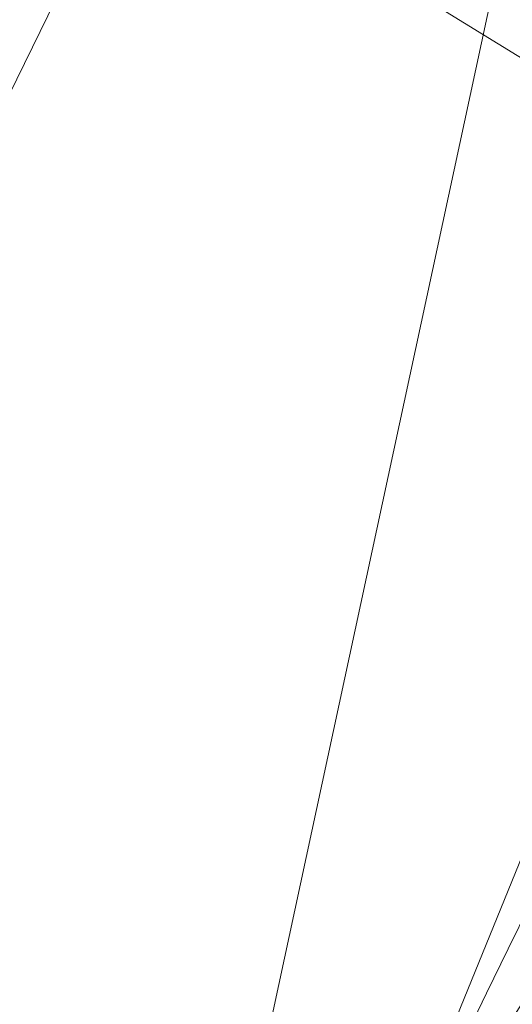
# Model space of a CAD drawing. Header units: millimetres. Extents: x -71 to 71, y -145 to 145.
# Tile 231 of 256: x -59.83 to -57.01, y 27.75 to 33.4. Entities that reach past the tile are written whole.
import ezdxf

# ---------------------------------------------------------------- set-up
doc = ezdxf.new("R2010")
doc.units = ezdxf.units.MM
doc.layers.add('1', color=7, linetype='CONTINUOUS')

msp = doc.modelspace()

# ---------------------------------------------------------------- linework, layer by layer
at = {"layer": '1', "color": 163, "linetype": 'Continuous', "lineweight": 13, "extrusion": (-5.23961e-15, 1.15648e-14, -1)}
msp.add_circle((0, 0, 144.0046), 61.0181, dxfattribs=at)
at = {"layer": '1', "color": 163, "linetype": 'Continuous', "lineweight": 13}
msp.add_circle((0, 0, -145), 60.4434, dxfattribs=at)
msp.add_arc((0, 0, -142.5051), 63.5638, 137.72131, 170.379145, dxfattribs=at)
for points in [[(24.5845, 55.2178, -145), (-60.1123, -6.3181, -145), (-57.4851, 18.678, -145)], [(24.5845, 55.2178, -145), (-35.5277, -48.8997, -145), (-52.3455, -30.2217, -145), (-60.1123, -6.3181, -145)], [(24.5845, 55.2178, -145), (-57.4851, 18.678, -145), (-44.9182, 40.4445, -145)], [(-55.1728, 42.6061, -142.3978), (-64.1272, 24.3255, -142.4043), (-65.0951, 33.4261, -142.3373)], [(-59.5749, 22.1627, -142.5051), (-64.1272, 24.3255, -142.4043), (-55.1728, 42.6061, -142.3978)], [(-55.1728, 42.6061, -142.3978), (-51.5818, 41.7705, -142.456), (-59.5749, 22.1627, -142.5051)], [(-59.5749, 22.1627, -142.5051), (-51.5818, 41.7705, -142.456), (-49.4678, 41.9368, -142.4826)], [(-49.4678, 41.9368, -142.4826), (-48.4853, 41.1039, -142.5051), (-59.5749, 22.1627, -142.5051)], [(-48.0383, 41.6254, -142.5051), (-47.3142, 40.998, -142.6799), (-56.9481, 26.0073, -142.6799), (-57.8196, 26.4053, -142.5051)], [(-50.3271, 39.302, -124.5), (-66.3544, 38.9422, -124.7366), (-48.8398, 28.1976, -124.3698)], [(-48.8398, 28.1976, -124.3698), (-66.3544, 38.9422, -124.7366), (-63.9397, 25.3523, -124.586)], [(-60.6838, 6.3781, -144.0046), (-52.8432, 30.509, -144.0046), (-52.3455, 30.2217, -145), (-60.1123, 6.3181, -145)], [(-48.8398, 28.1976, -124.3698), (-63.9397, 25.3523, -124.586), (-62.9979, 11.3444, -124.518)], [(-62.9979, 11.3444, -124.518), (-55.5385, 9.7929, -124.3698), (-48.8398, 28.1976, -124.3698)]]:
    msp.add_3dface(points, dxfattribs=at)

doc.saveas('drawing.dxf')
